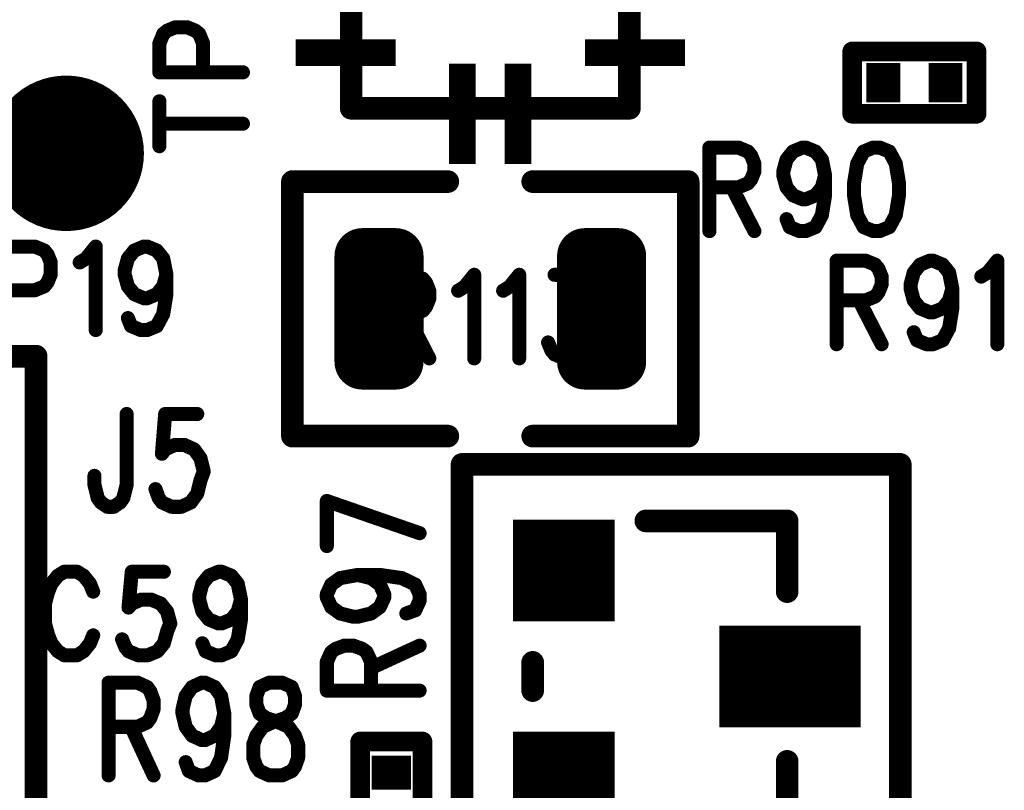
# Model space of a CAD drawing. Extents: x 2 to 38, y 2.4 to 29.6.
# Tile 30 of 93: x 9.2 to 10.8, y 19.1 to 20.3. Entities that reach past the tile are written whole.
import ezdxf

# ---------------------------------------------------------------- set-up
doc = ezdxf.new("R2010")
doc.units = 0
doc.layers.get('0').update_dxf_attribs({"linetype": 'CONTINUOUS'})
doc.layers.add('adt001026', color=1, linetype='CONTINUOUS')

# ---------------------------------------------------------------- blocks, each defined once
blk = doc.blocks.new('D11')
at = {"const_width": 0.0115}
blk.add_lwpolyline([(-0.00575, 0, 1), (0.00575, 0, 1)], format="xyb", close=True, dxfattribs=at)
blk = doc.blocks.new('D13')
at = {"const_width": 0.0185}
blk.add_lwpolyline([(-0.00925, 0, 1), (0.00925, 0, 1)], format="xyb", close=True, dxfattribs=at)
blk = doc.blocks.new('D15')
at = {"const_width": 0.0161}
blk.add_lwpolyline([(-0.00805, 0, 1), (0.00805, 0, 1)], format="xyb", close=True, dxfattribs=at)
blk = doc.blocks.new('D16')
at = {"const_width": 0.2773}
blk.add_lwpolyline([(-0.13865, 0), (0.13865, 0)], dxfattribs=at)
blk = doc.blocks.new('D24')
at = {"const_width": 0.1271}
blk.add_lwpolyline([(-0.06355, 0, 1), (0.06355, 0, 1)], format="xyb", close=True, dxfattribs=at)
blk = doc.blocks.new('D25')
at = {"const_width": 0.0554}
blk.add_lwpolyline([(-0.0323, 0), (0.0323, 0)], dxfattribs=at)
blk = doc.blocks.new('D26')
at = {"const_width": 0.0646}
blk.add_lwpolyline([(-0.0277, 0), (0.0277, 0)], dxfattribs=at)
blk = doc.blocks.new('D35')
at = {"const_width": 0.0455}
blk.add_lwpolyline([(-0.02275, 0, 1), (0.02275, 0, 1)], format="xyb", close=True, dxfattribs=at)
blk = doc.blocks.new('D37')
at = {"const_width": 0.1663}
blk.add_lwpolyline([(-0.08315, 0), (0.08315, 0)], dxfattribs=at)
blk = doc.blocks.new('D56')
at = {"const_width": 0.1637}
blk.add_lwpolyline([(-0.0218, 0), (0.0218, 0)], dxfattribs=at)
blk = doc.blocks.new('D57')
at = {"const_width": 0.0436}
blk.add_lwpolyline([(-0.08185, 0), (0.08185, 0)], dxfattribs=at)
blk = doc.blocks.new('D73')
at = {"const_width": 0.1663}
blk.add_lwpolyline([(-0.11555, 0), (0.11555, 0)], dxfattribs=at)

msp = doc.modelspace()

# ---------------------------------------------------------------- linework, layer by layer
at = {"layer": 'adt001026', "color": 1}
for points, const_width in [([(9.7083, 20.2001), (9.7083, 20.7462)], 0.037), ([(10.1633, 20.7462), (10.1633, 20.2001)], 0.037), ([(9.4012, 20.3219), (9.4077, 20.3271)], 0.023), ([(9.4077, 20.3271), (9.4207, 20.3324)], 0.023), ([(9.4207, 20.3324), (9.4402, 20.3324)], 0.023), ([(9.4402, 20.3324), (9.4532, 20.3271)], 0.023), ([(9.4532, 20.3271), (9.4597, 20.3219)], 0.023), ([(9.3947, 20.3061), (9.4012, 20.3219)], 0.023), ([(9.4597, 20.3219), (9.4662, 20.3061)], 0.023), ([(9.3947, 20.2588), (9.3947, 20.3061)], 0.023), ([(9.4662, 20.3061), (9.4662, 20.2588)], 0.023), ([(10.5276, 20.1911), (10.5276, 20.2929)], 0.032), ([(10.5276, 20.2929), (10.731, 20.2929)], 0.032), ([(10.731, 20.2929), (10.731, 20.1911)], 0.032), ([(9.3947, 20.2588), (9.5313, 20.2588)], 0.023), ([(9.3947, 20.138), (9.3947, 20.2115)], 0.023), ([(10.1633, 20.2001), (9.7083, 20.2001)], 0.037), ([(10.731, 20.1911), (10.5276, 20.1911)], 0.032), ([(9.3947, 20.1748), (9.5313, 20.1748)], 0.023), ([(10.2941, 20.1358), (10.2941, 19.9993)], 0.023), ([(10.2941, 20.1358), (10.3414, 20.1358)], 0.023), ([(10.3414, 20.1358), (10.3571, 20.1293)], 0.023), ([(10.4307, 20.1293), (10.4464, 20.1358)], 0.023), ([(10.4464, 20.1358), (10.4517, 20.1358)], 0.023), ([(10.4517, 20.1358), (10.4675, 20.1293)], 0.023), ([(10.562, 20.1358), (10.5463, 20.1293)], 0.023), ([(10.5725, 20.1358), (10.562, 20.1358)], 0.023), ([(10.5883, 20.1293), (10.5725, 20.1358)], 0.023), ([(10.3571, 20.1293), (10.3624, 20.1228)], 0.023), ([(10.3624, 20.1228), (10.3676, 20.1098)], 0.023), ([(10.4149, 20.0968), (10.4202, 20.1163)], 0.023), ([(10.4202, 20.1163), (10.4307, 20.1293)], 0.023), ([(10.4675, 20.1293), (10.478, 20.1163)], 0.023), ([(10.478, 20.1163), (10.4832, 20.0903)], 0.023), ([(10.5463, 20.1293), (10.5358, 20.1098)], 0.023), ([(10.5988, 20.1098), (10.5883, 20.1293)], 0.023), ([(10.3676, 20.1098), (10.3676, 20.0968)], 0.023), ([(10.5358, 20.1098), (10.5305, 20.0773)], 0.023), ([(10.6041, 20.0773), (10.5988, 20.1098)], 0.023), ([(9.8664, 20.0802), (9.6122, 20.0802)], 0.037), ([(9.6122, 20.0802), (9.6122, 19.6641)], 0.037), ([(10.0051, 20.0802), (10.2594, 20.0802)], 0.037), ([(10.2594, 20.0802), (10.2594, 19.6641)], 0.037), ([(10.3624, 20.0838), (10.3571, 20.0773)], 0.023), ([(10.3676, 20.0968), (10.3624, 20.0838)], 0.023), ([(10.4149, 20.0903), (10.4149, 20.0968)], 0.023), ([(10.4202, 20.0708), (10.4149, 20.0903)], 0.023), ([(10.4832, 20.0903), (10.478, 20.0708)], 0.023), ([(10.4832, 20.0903), (10.4832, 20.0578)], 0.023), ([(10.3414, 20.0708), (10.2941, 20.0708)], 0.023), ([(10.3309, 20.0708), (10.3676, 19.9993)], 0.023), ([(10.3571, 20.0773), (10.3414, 20.0708)], 0.023), ([(10.4307, 20.0578), (10.4202, 20.0708)], 0.023), ([(10.478, 20.0708), (10.4675, 20.0578)], 0.023), ([(10.5305, 20.0773), (10.5305, 20.0578)], 0.023), ([(10.6041, 20.0578), (10.6041, 20.0773)], 0.023), ([(10.4464, 20.0513), (10.4307, 20.0578)], 0.023), ([(10.4517, 20.0513), (10.4464, 20.0513)], 0.023), ([(10.4675, 20.0578), (10.4517, 20.0513)], 0.023), ([(10.4832, 20.0578), (10.478, 20.0253)], 0.023), ([(10.5305, 20.0578), (10.5358, 20.0253)], 0.023), ([(10.5988, 20.0253), (10.6041, 20.0578)], 0.023), ([(10.4254, 20.0058), (10.4202, 20.0188)], 0.023), ([(10.478, 20.0253), (10.4675, 20.0058)], 0.023), ([(10.5358, 20.0253), (10.5463, 20.0058)], 0.023), ([(10.5883, 20.0058), (10.5988, 20.0253)], 0.023), ([(10.4412, 19.9993), (10.4254, 20.0058)], 0.023), ([(10.4675, 20.0058), (10.4517, 19.9993)], 0.023), ([(10.5463, 20.0058), (10.562, 19.9993)], 0.023), ([(10.5725, 19.9993), (10.5883, 20.0058)], 0.023), ([(9.7265, 19.7857), (9.7265, 19.9586)], 0.091), ([(9.7265, 19.9586), (9.7811, 19.9586)], 0.091), ([(9.7811, 19.9586), (9.7811, 19.7857)], 0.091), ([(10.0905, 19.7857), (10.0905, 19.9586)], 0.091), ([(10.0905, 19.9586), (10.1451, 19.9586)], 0.091), ([(10.1451, 19.9586), (10.1451, 19.7857)], 0.091), ([(10.4517, 19.9993), (10.4412, 19.9993)], 0.023), ([(10.562, 19.9993), (10.5725, 19.9993)], 0.023), ([(9.1435, 19.974), (9.1908, 19.974)], 0.023), ([(9.1908, 19.974), (9.2066, 19.9675)], 0.023), ([(9.2749, 19.9545), (9.2906, 19.974)], 0.023), ([(9.2906, 19.974), (9.2906, 19.8375)], 0.023), ([(9.3537, 19.9675), (9.3694, 19.974)], 0.023), ([(9.3694, 19.974), (9.3747, 19.974)], 0.023), ([(9.3747, 19.974), (9.3904, 19.9675)], 0.023), ([(9.2066, 19.9675), (9.2118, 19.961)], 0.023), ([(9.2118, 19.961), (9.2171, 19.948)], 0.023), ([(9.2644, 19.948), (9.2749, 19.9545)], 0.023), ([(9.3379, 19.935), (9.3432, 19.9545)], 0.023), ([(9.3432, 19.9545), (9.3537, 19.9675)], 0.023), ([(9.3904, 19.9675), (9.4009, 19.9545)], 0.023), ([(9.4009, 19.9545), (9.4062, 19.9285)], 0.023), ([(9.2171, 19.948), (9.2171, 19.9285)], 0.023), ([(10.5021, 19.9509), (10.5021, 19.8143)], 0.023), ([(10.5021, 19.9509), (10.5494, 19.9509)], 0.023), ([(10.5494, 19.9509), (10.5652, 19.9444)], 0.023), ([(10.5652, 19.9444), (10.5704, 19.9379)], 0.023), ([(10.5704, 19.9379), (10.5757, 19.9249)], 0.023), ([(10.6282, 19.9314), (10.6387, 19.9444)], 0.023), ([(10.6387, 19.9444), (10.6545, 19.9509)], 0.023), ([(10.6545, 19.9509), (10.6597, 19.9509)], 0.023), ([(10.6597, 19.9509), (10.6755, 19.9444)], 0.023), ([(10.6755, 19.9444), (10.686, 19.9314)], 0.023), ([(10.7491, 19.9314), (10.7648, 19.9509)], 0.023), ([(10.7648, 19.9509), (10.7648, 19.8143)], 0.023), ([(9.2171, 19.9285), (9.2118, 19.9155)], 0.023), ([(9.3379, 19.9285), (9.3379, 19.935)], 0.023), ([(9.3432, 19.909), (9.3379, 19.9285)], 0.023), ([(9.4062, 19.9285), (9.4009, 19.909)], 0.023), ([(9.4062, 19.9285), (9.4062, 19.896)], 0.023), ([(9.7624, 19.9278), (9.7624, 19.7912)], 0.023), ([(9.7624, 19.9278), (9.8097, 19.9278)], 0.023), ([(9.8097, 19.9278), (9.8255, 19.9213)], 0.023), ([(9.8255, 19.9213), (9.8307, 19.9148)], 0.023), ([(9.8938, 19.9083), (9.9095, 19.9278)], 0.023), ([(9.9095, 19.9278), (9.9095, 19.7912)], 0.023), ([(9.9673, 19.9083), (9.9831, 19.9278)], 0.023), ([(9.9831, 19.9278), (9.9831, 19.7912)], 0.023), ([(10.0409, 19.9278), (10.0987, 19.9278)], 0.023), ([(10.0987, 19.9278), (10.0671, 19.8757)], 0.023), ([(10.5757, 19.9249), (10.5757, 19.9119)], 0.023), ([(10.623, 19.9119), (10.6282, 19.9314)], 0.023), ([(10.686, 19.9314), (10.6913, 19.9054)], 0.023), ([(10.7386, 19.9249), (10.7491, 19.9314)], 0.023), ([(9.2066, 19.909), (9.1908, 19.9025)], 0.023), ([(9.2118, 19.9155), (9.2066, 19.909)], 0.023), ([(9.3537, 19.896), (9.3432, 19.909)], 0.023), ([(9.4009, 19.909), (9.3904, 19.896)], 0.023), ([(9.7265, 19.8767), (9.7811, 19.8767)], 0.091), ([(9.8307, 19.9148), (9.836, 19.9018)], 0.023), ([(9.8832, 19.9018), (9.8938, 19.9083)], 0.023), ([(9.9568, 19.9018), (9.9673, 19.9083)], 0.023), ([(10.0905, 19.8767), (10.1451, 19.8767)], 0.091), ([(10.5757, 19.9119), (10.5704, 19.8989)], 0.023), ([(10.623, 19.9054), (10.623, 19.9119)], 0.023), ([(10.6282, 19.8859), (10.623, 19.9054)], 0.023), ([(10.6913, 19.9054), (10.686, 19.8859)], 0.023), ([(10.6913, 19.9054), (10.6913, 19.8729)], 0.023), ([(9.1908, 19.9025), (9.1435, 19.9025)], 0.023), ([(9.3694, 19.8895), (9.3537, 19.896)], 0.023), ([(9.3747, 19.8895), (9.3694, 19.8895)], 0.023), ([(9.3904, 19.896), (9.3747, 19.8895)], 0.023), ([(9.4062, 19.896), (9.4009, 19.8635)], 0.023), ([(9.836, 19.9018), (9.836, 19.8887)], 0.023), ([(10.5652, 19.8924), (10.5494, 19.8859)], 0.023), ([(10.5704, 19.8989), (10.5652, 19.8924)], 0.023), ([(9.8307, 19.8757), (9.8255, 19.8692)], 0.023), ([(9.836, 19.8887), (9.8307, 19.8757)], 0.023), ([(10.0671, 19.8757), (10.0829, 19.8757)], 0.023), ([(10.0829, 19.8757), (10.0934, 19.8692)], 0.023), ([(10.5494, 19.8859), (10.5021, 19.8859)], 0.023), ([(10.5389, 19.8859), (10.5757, 19.8143)], 0.023), ([(10.6387, 19.8729), (10.6282, 19.8859)], 0.023), ([(10.6545, 19.8664), (10.6387, 19.8729)], 0.023), ([(10.6755, 19.8729), (10.6597, 19.8664)], 0.023), ([(10.686, 19.8859), (10.6755, 19.8729)], 0.023), ([(10.6913, 19.8729), (10.686, 19.8403)], 0.023), ([(9.3484, 19.844), (9.3432, 19.857)], 0.023), ([(9.4009, 19.8635), (9.3904, 19.844)], 0.023), ([(9.8097, 19.8627), (9.7624, 19.8627)], 0.023), ([(9.7992, 19.8627), (9.836, 19.7912)], 0.023), ([(9.8255, 19.8692), (9.8097, 19.8627)], 0.023), ([(10.0934, 19.8692), (10.0987, 19.8627)], 0.023), ([(10.0987, 19.8627), (10.1039, 19.8432)], 0.023), ([(10.6597, 19.8664), (10.6545, 19.8664)], 0.023), ([(9.3642, 19.8375), (9.3484, 19.844)], 0.023), ([(9.3904, 19.844), (9.3747, 19.8375)], 0.023), ([(10.1039, 19.8432), (10.1039, 19.8302)], 0.023), ([(9.3747, 19.8375), (9.3642, 19.8375)], 0.023), ([(10.1039, 19.8302), (10.0987, 19.8107)], 0.023), ([(10.6335, 19.8208), (10.6282, 19.8339)], 0.023), ([(10.686, 19.8403), (10.6755, 19.8208)], 0.023), ([(9.7811, 19.7857), (9.7265, 19.7857)], 0.091), ([(9.7265, 19.7857), (9.7811, 19.7857)], 0.091), ([(10.0356, 19.8042), (10.0303, 19.8172)], 0.023), ([(10.1451, 19.7857), (10.0905, 19.7857)], 0.091), ([(10.0905, 19.7857), (10.1451, 19.7857)], 0.091), ([(10.0987, 19.8107), (10.0881, 19.7977)], 0.023), ([(10.6492, 19.8143), (10.6335, 19.8208)], 0.023), ([(10.6597, 19.8143), (10.6492, 19.8143)], 0.023), ([(10.6755, 19.8208), (10.6597, 19.8143)], 0.023), ([(8.8291, 19.7947), (9.1931, 19.7947)], 0.037), ([(9.1931, 19.7947), (9.1931, 15.0622)], 0.037), ([(10.0409, 19.7977), (10.0356, 19.8042)], 0.023), ([(10.0566, 19.7912), (10.0409, 19.7977)], 0.023), ([(10.0881, 19.7977), (10.0724, 19.7912)], 0.023), ([(10.0724, 19.7912), (10.0566, 19.7912)], 0.023), ([(9.3411, 19.7002), (9.3411, 19.5846)], 0.023), ([(9.4041, 19.7002), (9.3989, 19.6352)], 0.023), ([(9.4566, 19.7002), (9.4041, 19.7002)], 0.023), ([(9.6122, 19.6641), (9.8664, 19.6641)], 0.037), ([(10.2594, 19.6641), (10.0051, 19.6641)], 0.037), ([(9.4041, 19.6424), (9.4199, 19.6496)], 0.023), ([(9.4199, 19.6496), (9.4356, 19.6496)], 0.023), ([(9.4356, 19.6496), (9.4514, 19.6424)], 0.023), ([(9.3989, 19.6352), (9.4041, 19.6424)], 0.023), ([(9.4514, 19.6424), (9.4619, 19.628)], 0.023), ([(9.4619, 19.628), (9.4672, 19.6063)], 0.023), ([(10.2363, 19.6179), (9.8896, 19.6179)], 0.037), ([(9.8896, 19.6179), (9.8896, 18.9244)], 0.037), ([(10.6062, 19.6179), (10.2363, 19.6179)], 0.037), ([(10.6062, 18.9244), (10.6062, 19.6179)], 0.037), ([(9.2885, 19.5846), (9.2885, 19.5991)], 0.023), ([(9.4672, 19.6063), (9.4619, 19.5919)], 0.023), ([(9.2938, 19.5629), (9.2885, 19.5846)], 0.023), ([(9.3411, 19.5846), (9.3358, 19.5629)], 0.023), ([(9.4619, 19.5919), (9.4566, 19.5702)], 0.023), ([(9.3936, 19.5629), (9.3883, 19.5774)], 0.023), ([(9.4566, 19.5702), (9.4461, 19.5557)], 0.023), ([(9.299, 19.5557), (9.2938, 19.5629)], 0.023), ([(9.3095, 19.5485), (9.299, 19.5557)], 0.023), ([(9.3306, 19.5557), (9.32, 19.5485)], 0.023), ([(9.3358, 19.5629), (9.3306, 19.5557)], 0.023), ([(9.3989, 19.5557), (9.3936, 19.5629)], 0.023), ([(9.4146, 19.5485), (9.3989, 19.5557)], 0.023), ([(9.4461, 19.5557), (9.4304, 19.5485)], 0.023), ([(9.6685, 19.558), (9.8202, 19.5054)], 0.023), ([(9.6685, 19.4844), (9.6685, 19.558)], 0.023), ([(9.32, 19.5485), (9.3095, 19.5485)], 0.023), ([(9.4304, 19.5485), (9.4146, 19.5485)], 0.023), ([(10.4212, 19.5254), (10.1901, 19.5254)], 0.037), ([(10.4212, 19.4098), (10.4212, 19.5254)], 0.037), ([(9.2391, 19.4423), (9.2286, 19.4358)], 0.023), ([(9.2602, 19.4423), (9.2391, 19.4423)], 0.023), ([(9.2707, 19.4358), (9.2602, 19.4423)], 0.023), ([(9.3495, 19.4423), (9.3442, 19.3838)], 0.023), ([(9.402, 19.4423), (9.3495, 19.4423)], 0.023), ([(9.4756, 19.4358), (9.4913, 19.4423)], 0.023), ([(9.4913, 19.4423), (9.4966, 19.4423)], 0.023), ([(9.4966, 19.4423), (9.5123, 19.4358)], 0.023), ([(9.2181, 19.4228), (9.2129, 19.4098)], 0.023), ([(9.2286, 19.4358), (9.2181, 19.4228)], 0.023), ([(9.2812, 19.4228), (9.2707, 19.4358)], 0.023), ([(9.2864, 19.4098), (9.2812, 19.4228)], 0.023), ([(9.4598, 19.4033), (9.465, 19.4228)], 0.023), ([(9.465, 19.4228), (9.4756, 19.4358)], 0.023), ([(9.5123, 19.4358), (9.5228, 19.4228)], 0.023), ([(9.5228, 19.4228), (9.5281, 19.3968)], 0.023), ([(9.6757, 19.4214), (9.6902, 19.4319)], 0.023), ([(9.6902, 19.4319), (9.7191, 19.4371)], 0.023), ([(9.7191, 19.4371), (9.7407, 19.4319)], 0.023), ([(9.7191, 19.4371), (9.7552, 19.4371)], 0.023), ([(9.7407, 19.4319), (9.7552, 19.4214)], 0.023), ([(9.7552, 19.4371), (9.7913, 19.4319)], 0.023), ([(9.7913, 19.4319), (9.813, 19.4214)], 0.023), ([(9.2129, 19.4098), (9.2076, 19.3903)], 0.023), ([(9.6685, 19.4056), (9.6757, 19.4214)], 0.023), ([(9.7552, 19.4214), (9.7624, 19.4056)], 0.023), ([(9.813, 19.4214), (9.8202, 19.4056)], 0.023), ([(9.2076, 19.3903), (9.2076, 19.3578)], 0.023), ([(9.3442, 19.3838), (9.3495, 19.3903)], 0.023), ([(9.3495, 19.3903), (9.3652, 19.3968)], 0.023), ([(9.3652, 19.3968), (9.381, 19.3968)], 0.023), ([(9.381, 19.3968), (9.3968, 19.3903)], 0.023), ([(9.3968, 19.3903), (9.4073, 19.3773)], 0.023), ([(9.4598, 19.3968), (9.4598, 19.4033)], 0.023), ([(9.465, 19.3773), (9.4598, 19.3968)], 0.023), ([(9.5281, 19.3968), (9.5228, 19.3773)], 0.023), ([(9.5281, 19.3968), (9.5281, 19.3643)], 0.023), ([(9.6685, 19.4004), (9.6685, 19.4056)], 0.023), ([(9.6757, 19.3846), (9.6685, 19.4004)], 0.023), ([(9.7624, 19.4004), (9.7552, 19.3846)], 0.023), ([(9.7624, 19.4056), (9.7624, 19.4004)], 0.023), ([(9.8202, 19.3951), (9.813, 19.3793)], 0.023), ([(9.8202, 19.4056), (9.8202, 19.3951)], 0.023), ([(9.4073, 19.3773), (9.4125, 19.3578)], 0.023), ([(9.4756, 19.3643), (9.465, 19.3773)], 0.023), ([(9.5228, 19.3773), (9.5123, 19.3643)], 0.023), ([(9.6902, 19.3741), (9.6757, 19.3846)], 0.023), ([(9.7118, 19.3688), (9.6902, 19.3741)], 0.023), ([(9.7407, 19.3741), (9.7191, 19.3688)], 0.023), ([(9.7552, 19.3846), (9.7407, 19.3741)], 0.023), ([(9.813, 19.3793), (9.7985, 19.3741)], 0.023), ([(9.2076, 19.3578), (9.2129, 19.3383)], 0.023), ([(9.4125, 19.3578), (9.4073, 19.3448)], 0.023), ([(9.4913, 19.3578), (9.4756, 19.3643)], 0.023), ([(9.4966, 19.3578), (9.4913, 19.3578)], 0.023), ([(9.5123, 19.3643), (9.4966, 19.3578)], 0.023), ([(9.5281, 19.3643), (9.5228, 19.3318)], 0.023), ([(9.7191, 19.3688), (9.7118, 19.3688)], 0.023), ([(9.4073, 19.3448), (9.402, 19.3253)], 0.023), ([(9.2129, 19.3383), (9.2181, 19.3253)], 0.023), ([(9.2181, 19.3253), (9.2286, 19.3123)], 0.023), ([(9.2707, 19.3123), (9.2812, 19.3253)], 0.023), ([(9.2812, 19.3253), (9.2864, 19.3383)], 0.023), ([(9.339, 19.3188), (9.3337, 19.3318)], 0.023), ([(9.402, 19.3253), (9.3915, 19.3123)], 0.023), ([(9.4703, 19.3123), (9.465, 19.3253)], 0.023), ([(9.5228, 19.3318), (9.5123, 19.3123)], 0.023), ([(9.2286, 19.3123), (9.2391, 19.3058)], 0.023), ([(9.2602, 19.3058), (9.2707, 19.3123)], 0.023), ([(9.3442, 19.3123), (9.339, 19.3188)], 0.023), ([(9.36, 19.3058), (9.3442, 19.3123)], 0.023), ([(9.3915, 19.3123), (9.3757, 19.3058)], 0.023), ([(9.4861, 19.3058), (9.4703, 19.3123)], 0.023), ([(9.5123, 19.3123), (9.4966, 19.3058)], 0.023), ([(9.6685, 19.2953), (9.6757, 19.311)], 0.023), ([(9.6757, 19.311), (9.683, 19.3163)], 0.023), ([(9.683, 19.3163), (9.6974, 19.3215)], 0.023), ([(9.6974, 19.3215), (9.7118, 19.3215)], 0.023), ([(9.7118, 19.3215), (9.7263, 19.3163)], 0.023), ([(9.7263, 19.3163), (9.7335, 19.311)], 0.023), ([(9.7335, 19.311), (9.7407, 19.2953)], 0.023), ([(9.7407, 19.2848), (9.8202, 19.3215)], 0.023), ([(9.2391, 19.3058), (9.2602, 19.3058)], 0.023), ([(9.3757, 19.3058), (9.36, 19.3058)], 0.023), ([(9.4966, 19.3058), (9.4861, 19.3058)], 0.023), ([(9.6685, 19.248), (9.6685, 19.2953)], 0.023), ([(9.7407, 19.2953), (9.7407, 19.248)], 0.023), ([(10.0051, 19.2942), (10.0051, 19.248)], 0.037), ([(9.3116, 19.261), (9.3116, 19.1093)], 0.023), ([(9.3116, 19.261), (9.3589, 19.261)], 0.023), ([(9.3589, 19.261), (9.3747, 19.2538)], 0.023), ([(9.4482, 19.2538), (9.464, 19.261)], 0.023), ([(9.464, 19.261), (9.4693, 19.261)], 0.023), ([(9.4693, 19.261), (9.485, 19.2538)], 0.023), ([(9.5743, 19.261), (9.5586, 19.2538)], 0.023), ([(9.5953, 19.261), (9.5743, 19.261)], 0.023), ([(9.6111, 19.2538), (9.5953, 19.261)], 0.023), ([(9.3747, 19.2538), (9.3799, 19.2465)], 0.023), ([(9.3799, 19.2465), (9.3852, 19.2321)], 0.023), ([(9.4377, 19.2393), (9.4482, 19.2538)], 0.023), ([(9.485, 19.2538), (9.4955, 19.2393)], 0.023), ([(9.5586, 19.2538), (9.5533, 19.2393)], 0.023), ([(9.6164, 19.2393), (9.6111, 19.2538)], 0.023), ([(9.6685, 19.248), (9.8202, 19.248)], 0.023), ([(9.3852, 19.2321), (9.3852, 19.2176)], 0.023), ([(9.4325, 19.2176), (9.4377, 19.2393)], 0.023), ([(9.4955, 19.2393), (9.5008, 19.2104)], 0.023), ([(9.5533, 19.2393), (9.5533, 19.2249)], 0.023), ([(9.6164, 19.2249), (9.6164, 19.2393)], 0.023), ([(9.3852, 19.2176), (9.3799, 19.2032)], 0.023), ([(9.4325, 19.2104), (9.4325, 19.2176)], 0.023), ([(9.5533, 19.2249), (9.5586, 19.2104)], 0.023), ([(9.6111, 19.2104), (9.6164, 19.2249)], 0.023), ([(9.3799, 19.2032), (9.3747, 19.196)], 0.023), ([(9.4377, 19.1888), (9.4325, 19.2104)], 0.023), ([(9.5008, 19.2104), (9.4955, 19.1888)], 0.023), ([(9.5008, 19.2104), (9.5008, 19.1743)], 0.023), ([(9.5586, 19.2104), (9.5691, 19.2032)], 0.023), ([(9.5691, 19.2032), (9.5901, 19.196)], 0.023), ([(9.5796, 19.196), (9.6006, 19.2032)], 0.023), ([(9.6006, 19.2032), (9.6111, 19.2104)], 0.023), ([(9.3589, 19.1888), (9.3116, 19.1888)], 0.023), ([(9.3484, 19.1888), (9.3852, 19.1093)], 0.023), ([(9.3747, 19.196), (9.3589, 19.1888)], 0.023), ([(9.4482, 19.1743), (9.4377, 19.1888)], 0.023), ([(9.4955, 19.1888), (9.485, 19.1743)], 0.023), ([(9.5533, 19.1743), (9.5638, 19.1888)], 0.023), ([(9.5638, 19.1888), (9.5796, 19.196)], 0.023), ([(9.5901, 19.196), (9.6059, 19.1888)], 0.023), ([(9.6059, 19.1888), (9.6164, 19.1743)], 0.023), ([(9.464, 19.1671), (9.4482, 19.1743)], 0.023), ([(9.4693, 19.1671), (9.464, 19.1671)], 0.023), ([(9.485, 19.1743), (9.4693, 19.1671)], 0.023), ([(9.5008, 19.1743), (9.4955, 19.1382)], 0.023), ([(9.5481, 19.1599), (9.5533, 19.1743)], 0.023), ([(9.6164, 19.1743), (9.6216, 19.1599)], 0.023), ([(9.7231, 18.9613), (9.7231, 19.1648)], 0.032), ([(9.7231, 19.1648), (9.8248, 19.1648)], 0.032), ([(9.8248, 19.1648), (9.8248, 18.9613)], 0.032), ([(9.5481, 19.1382), (9.5481, 19.1599)], 0.023), ([(9.6216, 19.1599), (9.6216, 19.1382)], 0.023), ([(9.4955, 19.1382), (9.485, 19.1165)], 0.023), ([(9.5533, 19.1237), (9.5481, 19.1382)], 0.023), ([(9.6216, 19.1382), (9.6164, 19.1237)], 0.023), ([(10.4212, 19.1324), (10.4212, 19.0168)], 0.037), ([(9.443, 19.1165), (9.4377, 19.131)], 0.023), ([(9.4587, 19.1093), (9.443, 19.1165)], 0.023), ([(9.485, 19.1165), (9.4693, 19.1093)], 0.023), ([(9.5586, 19.1165), (9.5533, 19.1237)], 0.023), ([(9.5743, 19.1093), (9.5586, 19.1165)], 0.023), ([(9.6111, 19.1165), (9.5953, 19.1093)], 0.023), ([(9.6164, 19.1237), (9.6111, 19.1165)], 0.023), ([(9.4693, 19.1093), (9.4587, 19.1093)], 0.023), ([(9.5953, 19.1093), (9.5743, 19.1093)], 0.023)]:
    msp.add_lwpolyline(points, dxfattribs=dict(at, const_width=const_width))

# ---------------------------------------------------------------- block references
at = {"layer": 'adt001026'}
for name, p in [('D11', (9.4077, 20.3271)), ('D11', (9.4207, 20.3324)), ('D11', (9.4402, 20.3324)), ('D11', (9.4532, 20.3271)), ('D11', (9.4012, 20.3219)), ('D11', (9.4597, 20.3219)), ('D11', (9.3947, 20.3061)), ('D11', (9.4662, 20.3061)), ('D57', (9.6992, 20.2911)), ('D57', (10.1724, 20.2911)), ('D15', (10.5276, 20.2929)), ('D15', (10.731, 20.2929)), ('D56', (9.8903, 20.191)), ('D56', (9.9813, 20.191)), ('D26', (10.5784, 20.242)), ('D26', (10.6801, 20.242)), ('D11', (9.3947, 20.2588)), ('D11', (9.3947, 20.2588)), ('D11', (9.4662, 20.2588)), ('D11', (9.5313, 20.2588)), ('D24', (9.2423, 20.1264)), ('D11', (9.3947, 20.2115)), ('D13', (9.7083, 20.2001)), ('D13', (10.1633, 20.2001)), ('D15', (10.5276, 20.1911)), ('D15', (10.731, 20.1911)), ('D15', (10.731, 20.1911)), ('D11', (9.3947, 20.1748)), ('D11', (9.5313, 20.1748)), ('D11', (9.3947, 20.138)), ('D11', (10.2941, 20.1358)), ('D11', (10.2941, 20.1358)), ('D11', (10.3414, 20.1358)), ('D11', (10.4464, 20.1358)), ('D11', (10.4517, 20.1358)), ('D11', (10.562, 20.1358)), ('D11', (10.562, 20.1358)), ('D11', (10.5725, 20.1358)), ('D11', (10.3571, 20.1293)), ('D11', (10.3624, 20.1228)), ('D11', (10.4202, 20.1163)), ('D11', (10.4307, 20.1293)), ('D11', (10.4675, 20.1293)), ('D11', (10.478, 20.1163)), ('D11', (10.5463, 20.1293)), ('D11', (10.5883, 20.1293)), ('D11', (10.3676, 20.1098)), ('D11', (10.5358, 20.1098)), ('D11', (10.5988, 20.1098)), ('D13', (9.6122, 20.0802)), ('D13', (9.8664, 20.0802)), ('D13', (10.0051, 20.0802)), ('D13', (10.2594, 20.0802)), ('D11', (10.3624, 20.0838)), ('D11', (10.3676, 20.0968)), ('D11', (10.4149, 20.0968)), ('D11', (10.4149, 20.0903)), ('D11', (10.4832, 20.0903)), ('D11', (10.4832, 20.0903)), ('D11', (10.2941, 20.0708)), ('D11', (10.3309, 20.0708)), ('D11', (10.3414, 20.0708)), ('D11', (10.3571, 20.0773)), ('D11', (10.4202, 20.0708)), ('D11', (10.478, 20.0708)), ('D11', (10.5305, 20.0773)), ('D11', (10.6041, 20.0773)), ('D11', (10.4307, 20.0578)), ('D11', (10.4464, 20.0513)), ('D11', (10.4517, 20.0513)), ('D11', (10.4675, 20.0578)), ('D11', (10.4832, 20.0578)), ('D11', (10.5305, 20.0578)), ('D11', (10.6041, 20.0578)), ('D11', (10.4202, 20.0188)), ('D11', (10.478, 20.0253)), ('D11', (10.5358, 20.0253)), ('D11', (10.5988, 20.0253)), ('D11', (10.4254, 20.0058)), ('D11', (10.4675, 20.0058)), ('D11', (10.5463, 20.0058)), ('D11', (10.5883, 20.0058)), ('D35', (9.7265, 19.9586)), ('D35', (9.7811, 19.9586)), ('D35', (10.0905, 19.9586)), ('D35', (10.1451, 19.9586)), ('D11', (10.2941, 19.9993)), ('D11', (10.3676, 19.9993)), ('D11', (10.4412, 19.9993)), ('D11', (10.4517, 19.9993)), ('D11', (10.562, 19.9993)), ('D11', (10.5725, 19.9993)), ('D11', (9.1908, 19.974)), ('D11', (9.2906, 19.974)), ('D11', (9.3694, 19.974)), ('D11', (9.3747, 19.974)), ('D11', (9.2066, 19.9675)), ('D11', (9.2118, 19.961)), ('D11', (9.2749, 19.9545)), ('D11', (9.3432, 19.9545)), ('D11', (9.3537, 19.9675)), ('D11', (9.3904, 19.9675)), ('D11', (9.4009, 19.9545)), ('D11', (9.2171, 19.948)), ('D11', (9.2644, 19.948)), ('D11', (10.5021, 19.9509)), ('D11', (10.5021, 19.9509)), ('D11', (10.5494, 19.9509)), ('D11', (10.5652, 19.9444)), ('D11', (10.5704, 19.9379)), ('D11', (10.6387, 19.9444)), ('D11', (10.6545, 19.9509)), ('D11', (10.6597, 19.9509)), ('D11', (10.6755, 19.9444)), ('D11', (10.7648, 19.9509)), ('D11', (9.2171, 19.9285)), ('D11', (9.3379, 19.935)), ('D11', (9.3379, 19.9285)), ('D11', (9.4062, 19.9285)), ('D11', (9.4062, 19.9285)), ('D11', (9.7624, 19.9278)), ('D11', (9.7624, 19.9278)), ('D11', (9.8097, 19.9278)), ('D11', (9.8255, 19.9213)), ('D11', (9.9095, 19.9278)), ('D11', (9.9831, 19.9278)), ('D11', (10.0409, 19.9278)), ('D11', (10.0987, 19.9278)), ('D11', (10.5757, 19.9249)), ('D11', (10.6282, 19.9314)), ('D11', (10.686, 19.9314)), ('D11', (10.7386, 19.9249)), ('D11', (10.7491, 19.9314)), ('D11', (9.2066, 19.909)), ('D11', (9.2118, 19.9155)), ('D11', (9.3432, 19.909)), ('D11', (9.4009, 19.909)), ('D35', (9.7265, 19.8767)), ('D35', (9.7811, 19.8767)), ('D11', (9.8307, 19.9148)), ('D11', (9.8938, 19.9083)), ('D11', (9.9673, 19.9083)), ('D35', (10.0905, 19.8767)), ('D35', (10.1451, 19.8767)), ('D11', (10.5757, 19.9119)), ('D11', (10.623, 19.9119)), ('D11', (10.623, 19.9054)), ('D11', (10.6913, 19.9054)), ('D11', (10.6913, 19.9054)), ('D11', (9.1908, 19.9025)), ('D11', (9.3537, 19.896)), ('D11', (9.3694, 19.8895)), ('D11', (9.3747, 19.8895)), ('D11', (9.3904, 19.896)), ('D11', (9.4062, 19.896)), ('D11', (9.836, 19.9018)), ('D11', (9.8832, 19.9018)), ('D11', (9.9568, 19.9018)), ('D11', (10.5652, 19.8924)), ('D11', (10.5704, 19.8989)), ('D11', (9.8307, 19.8757)), ('D11', (9.836, 19.8887)), ('D11', (10.0671, 19.8757)), ('D11', (10.0829, 19.8757)), ('D11', (10.5021, 19.8859)), ('D11', (10.5389, 19.8859)), ('D11', (10.5494, 19.8859)), ('D11', (10.6282, 19.8859)), ('D11', (10.6387, 19.8729)), ('D11', (10.6755, 19.8729)), ('D11', (10.686, 19.8859)), ('D11', (10.6913, 19.8729)), ('D11', (9.3432, 19.857)), ('D11', (9.4009, 19.8635)), ('D11', (9.7624, 19.8627)), ('D11', (9.7992, 19.8627)), ('D11', (9.8097, 19.8627)), ('D11', (9.8255, 19.8692)), ('D11', (10.0934, 19.8692)), ('D11', (10.0987, 19.8627)), ('D11', (10.6545, 19.8664)), ('D11', (10.6597, 19.8664)), ('D11', (9.3484, 19.844)), ('D11', (9.3904, 19.844)), ('D11', (10.1039, 19.8432)), ('D11', (9.2906, 19.8375)), ('D11', (9.3642, 19.8375)), ('D11', (9.3747, 19.8375)), ('D11', (10.1039, 19.8302)), ('D11', (10.6282, 19.8339)), ('D11', (10.686, 19.8403)), ('D35', (9.7265, 19.7857)), ('D35', (9.7265, 19.7857)), ('D35', (9.7811, 19.7857)), ('D35', (9.7811, 19.7857)), ('D35', (9.7811, 19.7857)), ('D11', (10.0303, 19.8172)), ('D35', (10.0905, 19.7857)), ('D35', (10.0905, 19.7857)), ('D11', (10.0987, 19.8107)), ('D35', (10.1451, 19.7857)), ('D35', (10.1451, 19.7857)), ('D35', (10.1451, 19.7857)), ('D11', (10.5021, 19.8143)), ('D11', (10.5757, 19.8143)), ('D11', (10.6335, 19.8208)), ('D11', (10.6492, 19.8143)), ('D11', (10.6597, 19.8143)), ('D11', (10.6755, 19.8208)), ('D11', (10.7648, 19.8143)), ('D13', (9.1931, 19.7947)), ('D13', (9.1931, 19.7947)), ('D11', (10.0356, 19.8042)), ('D11', (10.0409, 19.7977)), ('D11', (10.0881, 19.7977)), ('D11', (9.7624, 19.7912)), ('D11', (9.836, 19.7912)), ('D11', (9.9095, 19.7912)), ('D11', (9.9831, 19.7912)), ('D11', (10.0566, 19.7912)), ('D11', (10.0724, 19.7912)), ('D16', (9.0111, 19.6127)), ('D11', (9.3411, 19.7002)), ('D11', (9.4041, 19.7002)), ('D11', (9.4566, 19.7002)), ('D13', (9.6122, 19.6641)), ('D13', (9.8664, 19.6641)), ('D13', (10.0051, 19.6641)), ('D13', (10.2594, 19.6641)), ('D11', (9.4199, 19.6496)), ('D11', (9.4356, 19.6496)), ('D11', (9.3989, 19.6352)), ('D11', (9.4041, 19.6424)), ('D11', (9.4514, 19.6424)), ('D11', (9.4619, 19.628)), ('D13', (9.8896, 19.6179)), ('D13', (10.2363, 19.6179)), ('D13', (10.2363, 19.6179)), ('D13', (10.6062, 19.6179)), ('D11', (9.2885, 19.5991)), ('D11', (9.4672, 19.6063)), ('D11', (9.2885, 19.5846)), ('D11', (9.3411, 19.5846)), ('D11', (9.4619, 19.5919)), ('D11', (9.3883, 19.5774)), ('D11', (9.4566, 19.5702)), ('D11', (9.2938, 19.5629)), ('D11', (9.299, 19.5557)), ('D11', (9.3306, 19.5557)), ('D11', (9.3358, 19.5629)), ('D11', (9.3936, 19.5629)), ('D11', (9.3989, 19.5557)), ('D11', (9.4461, 19.5557)), ('D11', (9.6685, 19.558)), ('D11', (9.6685, 19.558)), ('D11', (9.3095, 19.5485)), ('D11', (9.32, 19.5485)), ('D11', (9.4146, 19.5485)), ('D11', (9.4304, 19.5485)), ('D13', (10.1901, 19.5254)), ('D13', (10.4212, 19.5254)), ('D11', (9.8202, 19.5054)), ('D37', (10.056, 19.4445)), ('D11', (9.6685, 19.4844)), ('D11', (9.2391, 19.4423)), ('D11', (9.2602, 19.4423)), ('D11', (9.3495, 19.4423)), ('D11', (9.402, 19.4423)), ('D11', (9.4913, 19.4423)), ('D11', (9.4966, 19.4423)), ('D11', (9.2181, 19.4228)), ('D11', (9.2286, 19.4358)), ('D11', (9.2707, 19.4358)), ('D11', (9.2812, 19.4228)), ('D11', (9.465, 19.4228)), ('D11', (9.4756, 19.4358)), ('D11', (9.5123, 19.4358)), ('D11', (9.5228, 19.4228)), ('D11', (9.6902, 19.4319)), ('D11', (9.7191, 19.4371)), ('D11', (9.7191, 19.4371)), ('D11', (9.7407, 19.4319)), ('D11', (9.7552, 19.4371)), ('D11', (9.7913, 19.4319)), ('D11', (9.2129, 19.4098)), ('D11', (9.2864, 19.4098)), ('D11', (9.6757, 19.4214)), ('D11', (9.7552, 19.4214)), ('D11', (9.813, 19.4214)), ('D13', (10.4212, 19.4098)), ('D11', (9.2076, 19.3903)), ('D11', (9.3495, 19.3903)), ('D11', (9.3652, 19.3968)), ('D11', (9.381, 19.3968)), ('D11', (9.3968, 19.3903)), ('D11', (9.4598, 19.4033)), ('D11', (9.4598, 19.3968)), ('D11', (9.5281, 19.3968)), ('D11', (9.5281, 19.3968)), ('D11', (9.6685, 19.4056)), ('D11', (9.6685, 19.4004)), ('D11', (9.7624, 19.4056)), ('D11', (9.7624, 19.4004)), ('D11', (9.8202, 19.4056)), ('D11', (9.8202, 19.3951)), ('D11', (9.3442, 19.3838)), ('D11', (9.4073, 19.3773)), ('D11', (9.465, 19.3773)), ('D11', (9.5228, 19.3773)), ('D11', (9.6757, 19.3846)), ('D11', (9.6902, 19.3741)), ('D11', (9.7407, 19.3741)), ('D11', (9.7552, 19.3846)), ('D11', (9.7985, 19.3741)), ('D11', (9.813, 19.3793)), ('D11', (9.2076, 19.3578)), ('D11', (9.4125, 19.3578)), ('D11', (9.4756, 19.3643)), ('D11', (9.4913, 19.3578)), ('D11', (9.4966, 19.3578)), ('D11', (9.5123, 19.3643)), ('D11', (9.5281, 19.3643)), ('D11', (9.7118, 19.3688)), ('D11', (9.7191, 19.3688)), ('D11', (9.4073, 19.3448)), ('D73', (10.4259, 19.2711)), ('D11', (9.2129, 19.3383)), ('D11', (9.2181, 19.3253)), ('D11', (9.2812, 19.3253)), ('D11', (9.2864, 19.3383)), ('D11', (9.3337, 19.3318)), ('D11', (9.402, 19.3253)), ('D11', (9.465, 19.3253)), ('D11', (9.5228, 19.3318)), ('D11', (9.2286, 19.3123)), ('D11', (9.2707, 19.3123)), ('D11', (9.339, 19.3188)), ('D11', (9.3442, 19.3123)), ('D11', (9.3915, 19.3123)), ('D11', (9.4703, 19.3123)), ('D11', (9.5123, 19.3123)), ('D11', (9.6757, 19.311)), ('D11', (9.683, 19.3163)), ('D11', (9.6974, 19.3215)), ('D11', (9.7118, 19.3215)), ('D11', (9.7263, 19.3163)), ('D11', (9.7335, 19.311)), ('D11', (9.8202, 19.3215)), ('D11', (9.2391, 19.3058)), ('D11', (9.2602, 19.3058)), ('D11', (9.36, 19.3058)), ('D11', (9.3757, 19.3058)), ('D11', (9.4861, 19.3058)), ('D11', (9.4966, 19.3058)), ('D11', (9.6685, 19.2953)), ('D11', (9.7407, 19.2953)), ('D13', (10.0051, 19.2942)), ('D11', (9.7407, 19.2848)), ('D11', (9.3116, 19.261)), ('D11', (9.3116, 19.261)), ('D11', (9.3589, 19.261)), ('D11', (9.464, 19.261)), ('D11', (9.4693, 19.261)), ('D11', (9.5743, 19.261)), ('D11', (9.5743, 19.261)), ('D11', (9.5953, 19.261)), ('D11', (9.3747, 19.2538)), ('D11', (9.3799, 19.2465)), ('D11', (9.4482, 19.2538)), ('D11', (9.485, 19.2538)), ('D11', (9.5586, 19.2538)), ('D11', (9.6111, 19.2538)), ('D11', (9.6685, 19.248)), ('D11', (9.6685, 19.248)), ('D11', (9.7407, 19.248)), ('D11', (9.8202, 19.248)), ('D13', (10.0051, 19.248)), ('D11', (9.3852, 19.2321)), ('D11', (9.4377, 19.2393)), ('D11', (9.4955, 19.2393)), ('D11', (9.5533, 19.2393)), ('D11', (9.6164, 19.2393)), ('D11', (9.3852, 19.2176)), ('D11', (9.4325, 19.2176)), ('D11', (9.5533, 19.2249)), ('D11', (9.6164, 19.2249)), ('D11', (9.3799, 19.2032)), ('D11', (9.4325, 19.2104)), ('D11', (9.5008, 19.2104)), ('D11', (9.5008, 19.2104)), ('D11', (9.5586, 19.2104)), ('D11', (9.5691, 19.2032)), ('D11', (9.6006, 19.2032)), ('D11', (9.6111, 19.2104)), ('D11', (9.3116, 19.1888)), ('D11', (9.3484, 19.1888)), ('D11', (9.3589, 19.1888)), ('D11', (9.3747, 19.196)), ('D11', (9.4377, 19.1888)), ('D11', (9.4955, 19.1888)), ('D11', (9.5638, 19.1888)), ('D11', (9.5796, 19.196)), ('D11', (9.5901, 19.196)), ('D11', (9.6059, 19.1888)), ('D11', (9.4482, 19.1743)), ('D11', (9.464, 19.1671)), ('D11', (9.4693, 19.1671)), ('D11', (9.485, 19.1743)), ('D11', (9.5008, 19.1743)), ('D11', (9.5533, 19.1743)), ('D11', (9.6164, 19.1743)), ('D15', (9.7231, 19.1648)), ('D15', (9.8248, 19.1648)), ('D15', (9.8248, 19.1648)), ('D37', (10.056, 19.0977)), ('D11', (9.5481, 19.1599)), ('D11', (9.6216, 19.1599)), ('D11', (9.4955, 19.1382)), ('D11', (9.5481, 19.1382)), ('D11', (9.6216, 19.1382)), ('D13', (10.4212, 19.1324)), ('D11', (9.4377, 19.131)), ('D11', (9.443, 19.1165)), ('D11', (9.485, 19.1165)), ('D11', (9.5533, 19.1237)), ('D11', (9.5586, 19.1165)), ('D11', (9.6111, 19.1165)), ('D11', (9.6164, 19.1237)), ('D25', (9.774, 19.1139)), ('D11', (9.3116, 19.1093)), ('D11', (9.3852, 19.1093)), ('D11', (9.4587, 19.1093)), ('D11', (9.4693, 19.1093)), ('D11', (9.5743, 19.1093)), ('D11', (9.5953, 19.1093))]:
    msp.add_blockref(name, p, dxfattribs=at)

doc.saveas('drawing.dxf')
